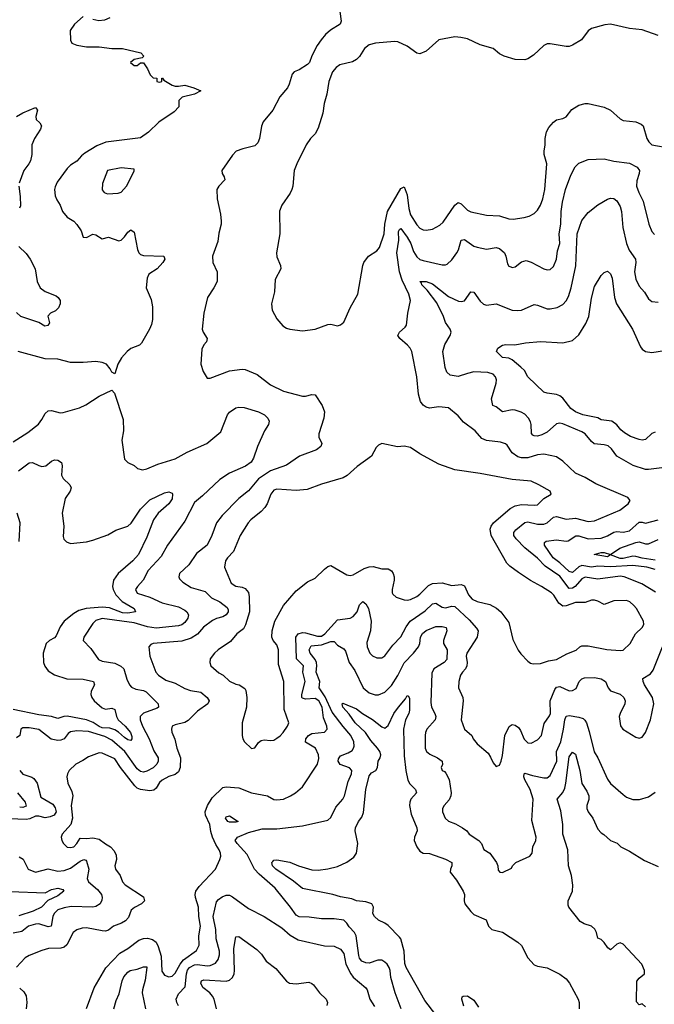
# Model space of a CAD drawing. Header units: inches. Extents: x 1552611 to 1694776, y 811966 to 917215.
# Tile 203 of 256: x 1603990 to 1607986, y 873138 to 879339. Entities that reach past the tile are written whole.
import ezdxf

# ---------------------------------------------------------------- set-up
doc = ezdxf.new("R2010")
doc.units = ezdxf.units.IN
doc.header["$MEASUREMENT"] = 0
doc.layers.add('B6807', color=7, linetype='Continuous')

msp = doc.modelspace()

# ---------------------------------------------------------------- linework, layer by layer
at = {"layer": 'B6807', "color": 5}
for points, elevation in [([(1606005.8, 879390), (1606013.4, 879330), (1606008.5, 879310), (1605947.1, 879272.9), (1605915.4, 879244.6), (1605887.9, 879212.1), (1605863.5, 879176.5), (1605829.4, 879110.6), (1605813.8, 879070), (1605802.9, 879057.1), (1605750, 879023.7), (1605718.7, 879010), (1605705.1, 878994.9), (1605687.6, 878932.4), (1605675.2, 878910), (1605626.9, 878853.1), (1605584, 878770), (1605523.6, 878696.4), (1605512.4, 878667.6), (1605499.5, 878590), (1605490, 878563.1), (1605470, 878543.6), (1605394.4, 878525.6), (1605352.7, 878510), (1605330, 878486.6), (1605263.7, 878390), (1605265.3, 878370), (1605278.4, 878350), (1605281.6, 878330), (1605243, 878290), (1605230.5, 878270), (1605233, 878210), (1605253.5, 878113.5), (1605259.5, 878070), (1605257.6, 878050), (1605244.8, 877995.2), (1605238.5, 877941.5), (1605203.7, 877850), (1605207, 877810), (1605232.7, 877750), (1605232.4, 877690), (1605212.7, 877650), (1605172, 877590), (1605150.3, 877490), (1605139.6, 877390), (1605145.7, 877370), (1605170.4, 877330), (1605166.7, 877310), (1605149.3, 877290.7), (1605135.9, 877264.1), (1605130.3, 877170), (1605144.2, 877124.2), (1605170, 877082), (1605190, 877081), (1605310, 877127.2), (1605390, 877137), (1605410, 877135.3), (1605484.7, 877104.7), (1605570, 877038.7), (1605650, 876999.5), (1605770, 876968.4), (1605790, 876968), (1605830, 876979.3), (1605850, 876975.5), (1605894.9, 876910), (1605908.5, 876870), (1605905.7, 876830), (1605874.3, 876730), (1605873.4, 876710), (1605892, 876670), (1605887, 876650), (1605859.3, 876630), (1605750.9, 876589.1), (1605670, 876533.5), (1605570, 876497.2), (1605493.7, 876446.3), (1605430, 876371), (1605370, 876323.5), (1605264.6, 876215.4), (1605229.2, 876170), (1605199.7, 876090), (1605170.2, 876030), (1605103.9, 875976.1), (1605055.3, 875904.7), (1604996.9, 875850), (1604991.8, 875830), (1604996.7, 875816.7), (1605016.8, 875796.8), (1605070, 875762.7), (1605158.3, 875738.3), (1605198.3, 875698.3), (1605250, 875672.1), (1605296.9, 875636.9), (1605302.4, 875622.4), (1605301.9, 875610), (1605290, 875589.9), (1605270, 875577.3), (1605230, 875567.6), (1605204.5, 875555.5), (1605147.9, 875512.1), (1605110, 875469), (1605070, 875442.9), (1605010, 875425.4), (1604831, 875410), (1604816.7, 875403.3), (1604803.8, 875390), (1604810.3, 875330), (1604847.6, 875230), (1604864, 875210), (1604910, 875180.2), (1604970, 875160.9), (1605030, 875125.8), (1605065.6, 875114.4), (1605130, 875103.2), (1605170.3, 875070), (1605182, 875050), (1605175.3, 875030), (1605110, 874984.2), (1605050, 874925.3), (1605030, 874913.2), (1604970, 874898.7), (1604950, 874888.7), (1604944.9, 874870), (1604948.5, 874851.5), (1604966.8, 874806.8), (1604979.3, 874750), (1605002.3, 874690), (1605000.2, 874630), (1604990, 874602.6), (1604970, 874584.4), (1604930, 874572.3), (1604886.9, 874550), (1604870, 874535.5), (1604850, 874499.8), (1604834.5, 874485.5), (1604810, 874483), (1604750, 874489.9), (1604730, 874498.7), (1604714.7, 874514.7), (1604624.1, 874630), (1604590, 874683.9), (1604510, 874720.5), (1604490, 874721.3), (1604422.6, 874697.4), (1604387.4, 874672.6), (1604343.1, 874650), (1604301.7, 874610), (1604290.3, 874590), (1604286.7, 874570), (1604292.4, 874530), (1604319, 874479), (1604325.3, 874450), (1604315.1, 874390), (1604322.4, 874310), (1604312, 874270), (1604256.5, 874210), (1604251.4, 874190), (1604254.7, 874170), (1604264.9, 874150), (1604290, 874128.4), (1604310, 874124.8), (1604330, 874128.6), (1604350.9, 874150), (1604370, 874183.7), (1604410, 874182.3), (1604450, 874187.2), (1604490, 874178.7), (1604530, 874147.8), (1604562.4, 874130), (1604584.7, 874104.7), (1604597.1, 874077.1), (1604599.7, 874050), (1604589.1, 874009.1), (1604594.3, 873990), (1604621.8, 873950), (1604637.5, 873910), (1604654.7, 873890), (1604770, 873814.3), (1604775.5, 873790), (1604758, 873770), (1604712.6, 873747.4), (1604691.8, 873730), (1604674.5, 873685.5), (1604656.2, 873663.8), (1604630.9, 873649.1), (1604580.7, 873630), (1604550, 873604.5), (1604530, 873598), (1604510, 873599.6), (1604410, 873618.7), (1604383.4, 873616.6), (1604350, 873606), (1604326.3, 873590), (1604286.6, 873513.4), (1604270, 873497), (1604250, 873490.5), (1604171.3, 873488.7), (1604130, 873477.4), (1604050, 873445.1), (1604023.7, 873430), (1603970, 873371.5)], 860), ([(1604390, 879358.7), (1604334.6, 879310), (1604308.4, 879270), (1604310.4, 879210), (1604319.1, 879190), (1604350, 879178), (1604410, 879167.1), (1604490, 879167.4), (1604570, 879157.4), (1604636.7, 879156.7), (1604752, 879130), (1604772, 879110), (1604762, 879098), (1604710, 879089), (1604686.8, 879070), (1604710.9, 879050.9), (1604730, 879050.8), (1604750, 879066.8), (1604770, 879066.8), (1604794.9, 879030), (1604810.8, 878990.8), (1604830, 878972), (1604854, 878970), (1604854, 878950), (1604870, 878944.7), (1604886, 878950), (1604886, 878970), (1604890, 878971.3), (1604898, 878958), (1604950, 878925.7), (1604970, 878919.5), (1604990, 878919.5), (1605030, 878927.2), (1605086, 878910), (1605131.3, 878890), (1605091.3, 878870), (1605012, 878850), (1604992, 878830), (1604992, 878790), (1604962, 878758), (1604866.4, 878693.6), (1604802, 878630), (1604750, 878594), (1604532.2, 878567.8), (1604475.2, 878544.8), (1604401.2, 878498.8), (1604378.9, 878481.1), (1604350, 878446.9), (1604310, 878421.7), (1604290, 878402.6), (1604225.4, 878314.6), (1604213.4, 878286.6), (1604210.2, 878269.8), (1604213.4, 878230), (1604223.9, 878203.9), (1604245.5, 878170), (1604259.6, 878130), (1604290, 878094.4), (1604330, 878070.4), (1604350, 878048.2), (1604377.6, 878010), (1604390, 877968.7), (1604410, 877966.3), (1604450, 877987.7), (1604470, 877984.6), (1604510, 877958.4), (1604550, 877968.2), (1604613.6, 877946.4), (1604630, 877950.7), (1604650, 877970.7), (1604670, 878000.7), (1604690, 878015.5), (1604710, 878000.7), (1604732, 877892), (1604740.9, 877870), (1604750, 877860.3), (1604770, 877854.3), (1604898, 877850), (1604904, 877830), (1604890.4, 877810), (1604854.9, 877770), (1604803.5, 877736.5), (1604792.4, 877710), (1604786, 877650), (1604816.9, 877576.9), (1604826.3, 877530), (1604825.7, 877450), (1604819.9, 877420.1), (1604808.4, 877390), (1604757.7, 877302.2), (1604744, 877290), (1604690, 877267.8), (1604666, 877250), (1604630.4, 877210), (1604608, 877170), (1604590, 877108), (1604570, 877118), (1604560.1, 877140.1), (1604537.2, 877170), (1604510, 877179.5), (1604470, 877186), (1604390, 877179.1), (1604310, 877180.4), (1604230, 877201.4), (1604150, 877203.7), (1603980.7, 877250)], 840), ([(1604558, 879350), (1604524.4, 879335.6), (1604488.8, 879331.2), (1604450, 879339.1)], 840), ([(1608010, 879238.9), (1607910, 879275.4), (1607830, 879283.5), (1607710, 879309.7), (1607673.3, 879306.7), (1607590, 879284.2), (1607570, 879269.6), (1607528, 879212), (1607470, 879178), (1607450, 879170.9), (1607430, 879169.8), (1607330, 879186.9), (1607310, 879186.3), (1607290, 879175.6), (1607224.7, 879115.3), (1607190, 879092.1), (1607170, 879085), (1607110, 879089), (1607039.3, 879110), (1607010, 879124.7), (1606970, 879156.3), (1606890, 879181), (1606810, 879217.4), (1606767.2, 879227.2), (1606729.8, 879229.8), (1606630, 879212.1), (1606550, 879139.7), (1606510, 879124.2), (1606490, 879127.8), (1606430, 879171.3), (1606370, 879199.7), (1606350, 879202), (1606230, 879190.9), (1606190, 879181), (1606161.9, 879158.1), (1606130, 879107.3), (1606111.2, 879088.8), (1606086.2, 879073.8), (1606005.4, 879054.6), (1605981.9, 879038.1), (1605960.2, 879010), (1605936.9, 878950), (1605924.7, 878870), (1605906, 878810), (1605898.9, 878750), (1605870, 878656.3), (1605850, 878619.1), (1605822, 878590), (1605793.7, 878550), (1605734.9, 878430), (1605718, 878390), (1605710.4, 878290), (1605704.4, 878270), (1605693.7, 878246.3), (1605640.3, 878170), (1605626.8, 878133.2), (1605627.4, 877990), (1605607.2, 877870), (1605610, 877844.7), (1605632.7, 877790), (1605634.4, 877770), (1605597.7, 877702.3), (1605594.4, 877625.6), (1605576.4, 877550), (1605580.4, 877510), (1605610, 877454.8), (1605647.3, 877410), (1605670, 877395.5), (1605690, 877388.8), (1605770, 877378.3), (1605850, 877389), (1605930, 877419.3), (1605950, 877420.5), (1605990.7, 877410.7), (1606010, 877416.4), (1606030, 877434.9), (1606070, 877524.9), (1606118, 877610), (1606149.9, 877790), (1606157.2, 877810), (1606186, 877850), (1606237.6, 877882.4), (1606255.7, 877904.3), (1606284.2, 877990), (1606289.4, 878050), (1606304.9, 878130), (1606390, 878274.9), (1606410, 878286), (1606430, 878236.3), (1606439.8, 878150), (1606450.1, 878110), (1606490, 878046.7), (1606510, 878025.8), (1606530, 878015.3), (1606550, 878012.8), (1606590, 878020.3), (1606635.6, 878044.4), (1606655.8, 878064.2), (1606730, 878171.2), (1606750, 878188.4), (1606770, 878179.4), (1606810, 878138.6), (1606830, 878129.4), (1606930, 878107.7), (1607010, 878103.8), (1607070, 878084.4), (1607097, 878083), (1607166.7, 878093.3), (1607197.6, 878102.4), (1607230, 878118.9), (1607250, 878138.7), (1607270, 878170.4), (1607284.2, 878210), (1607296.8, 878270), (1607309.8, 878430), (1607292.4, 878490), (1607292.4, 878510), (1607299.3, 878550), (1607298.2, 878590), (1607307, 878633), (1607320.9, 878659.1), (1607350, 878694), (1607370, 878707.9), (1607410, 878716.5), (1607430, 878727.1), (1607466.9, 878773.1), (1607510, 878800.5), (1607550, 878811.1), (1607570, 878810.2), (1607670, 878788), (1607710, 878768.7), (1607770, 878715), (1607790, 878703.8), (1607870, 878694.7), (1607901.8, 878681.8), (1607914.6, 878670), (1607939.5, 878590), (1607950.3, 878570), (1607970, 878550.3), (1608089.3, 878529.3)], 880), ([(1603971, 878729), (1604010, 878752), (1604090, 878786), (1604102.8, 878770), (1604092.7, 878730), (1604094, 878710), (1604116.3, 878690), (1604128.2, 878670), (1604121.3, 878650), (1604083.7, 878590), (1604066, 878550), (1604067.2, 878490), (1604057.2, 878450), (1604047.4, 878430), (1604015.8, 878390), (1603987.6, 878310)], 820), ([(1607993, 875733), (1607906, 875786), (1607795.4, 875830), (1607770, 875835.1), (1607630, 875814.9), (1607550, 875827.4), (1607530, 875817.5), (1607488, 875770), (1607470, 875758.3), (1607450, 875757.3), (1607390, 875835.1), (1607298.2, 875898.2), (1607250, 875947.5), (1607170, 876012), (1607114.9, 876070), (1607102, 876090), (1607102, 876110), (1607113.8, 876126.2), (1607170, 876172.7), (1607190, 876175.4), (1607250, 876162), (1607290, 876162.5), (1607310.3, 876169.7), (1607350, 876205.5), (1607370, 876209.4), (1607430, 876192.8), (1607490, 876199.1), (1607570, 876178.3), (1607610, 876182.3), (1607767.6, 876250), (1607820.9, 876290), (1607834.5, 876310), (1607819.3, 876330), (1607616.7, 876416.7), (1607550, 876455.8), (1607490, 876483.9), (1607410, 876558.9), (1607370, 876585.7), (1607290, 876602.3), (1607250, 876597.3), (1607190, 876580.5), (1607150, 876579.9), (1607125.7, 876585.7), (1607091.1, 876610), (1607059.6, 876659.6), (1607048.6, 876668.6), (1607017.8, 876677.8), (1606930, 876688.8), (1606900.2, 876700.2), (1606857.6, 876750), (1606784.2, 876804.2), (1606750, 876844.5), (1606690, 876894.5), (1606630, 876900.5), (1606570, 876891.5), (1606550, 876897.6), (1606530, 876912), (1606514.5, 876934.5), (1606500, 876980), (1606490, 877088.7), (1606458.4, 877250), (1606449.5, 877270), (1606432, 877290), (1606383, 877330), (1606371.2, 877350), (1606380.5, 877370), (1606417.8, 877402.2), (1606425.6, 877414.4), (1606434.8, 877490), (1606451.6, 877570), (1606440.9, 877610), (1606398.3, 877698.3), (1606382, 877750), (1606364.3, 877870), (1606377.4, 877950), (1606374.6, 878005.4), (1606381.8, 878018.2), (1606390, 878023.6), (1606430, 877969.5), (1606451.9, 877930), (1606470, 877878.8), (1606490, 877846.3), (1606510, 877829.4), (1606530, 877821.6), (1606650, 877794.2), (1606670, 877794), (1606681, 877799), (1606710, 877826), (1606742.6, 877870), (1606753, 877890), (1606770, 877950.4), (1606790, 877955.3), (1606850, 877913.4), (1606870, 877905.3), (1606930, 877893.1), (1606990, 877903.6), (1607010, 877898.6), (1607041.5, 877870), (1607051.3, 877850), (1607060.5, 877800.5), (1607070, 877786), (1607081.4, 877781.4), (1607090, 877778.4), (1607110, 877783.1), (1607150, 877814), (1607178.5, 877821.5), (1607210, 877812.3), (1607290, 877770.2), (1607310, 877763.1), (1607330, 877765.3), (1607350, 877783.8), (1607370, 877831), (1607376.6, 877883.4), (1607390.6, 877930), (1607386.2, 877990), (1607397.4, 878050), (1607399.6, 878130), (1607407.1, 878190), (1607425.4, 878270), (1607459.4, 878360.6), (1607487.7, 878412.3), (1607510, 878435.8), (1607570, 878457.3), (1607670, 878462.6), (1607730, 878448.1), (1607830, 878435.7), (1607878.5, 878410), (1607891.5, 878388.5), (1607890.3, 878370), (1607875.2, 878324.8), (1607874, 878290), (1607887.7, 878250), (1607915.5, 878195.5), (1607951.1, 878051.1), (1607970, 878005.5), (1607986.2, 877986.2)], 860), ([(1603984.9, 878290), (1603994.1, 878225.9), (1603994.2, 878165.8), (1603987.9, 878152.1)], 820), ([(1608050, 876518), (1607950, 876505.4), (1607930, 876506.9), (1607851.8, 876531.8), (1607749.8, 876589.8), (1607716.4, 876636.4), (1607694.4, 876654.4), (1607670, 876662), (1607607.6, 876667.6), (1607590, 876681.3), (1607549.8, 876730), (1607530, 876742.6), (1607410, 876793.9), (1607390, 876798.8), (1607370, 876794.6), (1607310, 876741.5), (1607276.6, 876723.4), (1607250, 876716.9), (1607230, 876717), (1607221.8, 876721.8), (1607212.4, 876732.4), (1607209.9, 876789.9), (1607205.3, 876805.3), (1607192.5, 876830), (1607170, 876853.5), (1607147.5, 876867.5), (1607110, 876879.8), (1607090, 876881), (1607030, 876869.8), (1606990, 876900.3), (1606969.7, 876910), (1606960.8, 876950), (1606989.8, 877050), (1606991.6, 877070), (1606985.1, 877090), (1606970, 877107.1), (1606936.7, 877116.7), (1606850, 877120.2), (1606808.5, 877111.5), (1606750, 877090.8), (1606700.7, 877100.7), (1606678.9, 877118.9), (1606667.9, 877147.9), (1606655, 877250), (1606666.5, 877293.5), (1606700.5, 877350), (1606706, 877370), (1606700.5, 877390), (1606671.7, 877431.7), (1606658.4, 877470), (1606616, 877556), (1606556.4, 877636.4), (1606521.2, 877670), (1606519.6, 877679.6), (1606509.8, 877690.2), (1606550, 877690.1), (1606590, 877674.6), (1606690, 877595.8), (1606753.7, 877566.3), (1606770, 877563.5), (1606790, 877568.9), (1606830, 877625.7), (1606850, 877622), (1606890, 877566.3), (1606910, 877547.4), (1606930, 877541.3), (1606990, 877548.7), (1607090, 877509.1), (1607126.5, 877506.5), (1607150, 877510.2), (1607230, 877544.2), (1607250, 877541.1), (1607310, 877518.5), (1607330, 877516.9), (1607373.6, 877526.4), (1607410, 877545.5), (1607430, 877567.2), (1607444.5, 877595.5), (1607461.5, 877650), (1607490.6, 877789.4), (1607500.2, 877990), (1607530, 878074.9), (1607570, 878124.9), (1607630, 878172.7), (1607690, 878208.5), (1607710, 878214), (1607730, 878212.2), (1607750, 878198.4), (1607770, 878161.6), (1607778.7, 878130), (1607788.2, 878030), (1607810.7, 877930), (1607827.4, 877887.4), (1607866.4, 877830), (1607869.3, 877810), (1607861.1, 877750), (1607870, 877704), (1607890, 877661.6), (1607923.6, 877623.6), (1607950, 877580.7), (1607970, 877563.8), (1608010, 877560.5)], 840), ([(1603985.7, 877910), (1604030, 877866.5), (1604056.1, 877830), (1604087.7, 877770), (1604100.7, 877690), (1604118.9, 877650), (1604150, 877627.1), (1604219, 877599), (1604232.2, 877590), (1604244.6, 877570), (1604244.2, 877550), (1604235.1, 877524.9), (1604215.4, 877504.6), (1604184.7, 877490), (1604167.9, 877472.1), (1604178.8, 877430), (1604167.1, 877412.9), (1604147.9, 877407.9), (1604111.4, 877431.4), (1603997.2, 877470), (1603970, 877494)], 820), ([(1607990, 876741), (1607970, 876732.4), (1607930, 876694.8), (1607910, 876691), (1607890, 876694.9), (1607834.8, 876714.8), (1607797.1, 876737.1), (1607775.4, 876755.4), (1607750, 876786.5), (1607718.3, 876810), (1607650, 876819.4), (1607630, 876831.1), (1607535.6, 876850), (1607489.1, 876869.1), (1607459.3, 876890), (1607410, 876954.5), (1607390.5, 876970.5), (1607370, 876978.2), (1607310, 876986), (1607290, 876994), (1607190, 877089.4), (1607167.8, 877130), (1607145, 877150), (1607090, 877196.5), (1607070, 877206.3), (1607030, 877212.1), (1607011, 877230), (1606993, 877250), (1606999.6, 877270), (1607030, 877289.2), (1607050, 877293), (1607108.3, 877291.7), (1607175.6, 877304.4), (1607268.9, 877311.1), (1607410, 877304.3), (1607470, 877317.4), (1607510, 877354.9), (1607555.3, 877424.7), (1607572.4, 877470), (1607590, 877586), (1607610, 877658), (1607650, 877727.7), (1607670, 877747.3), (1607690, 877756), (1607710, 877737.3), (1607720.3, 877710), (1607734.7, 877590), (1607748.3, 877550), (1607849.2, 877390), (1607898.8, 877278.8), (1607910, 877263.1), (1607930, 877249.1), (1607970, 877242), (1608050, 877254.9)], 820), ([(1603950, 876679.8), (1604040.6, 876739.4), (1604107.5, 876792.5), (1604130, 876820.7), (1604150, 876858), (1604170, 876876), (1604190, 876878.3), (1604243.9, 876863.9), (1604264, 876864), (1604366.1, 876893.9), (1604407.3, 876912.7), (1604490, 876968.2), (1604570, 877004.7), (1604586.8, 876986.8), (1604641.1, 876821.1), (1604644.4, 876750), (1604632.2, 876690), (1604650, 876571.3), (1604670, 876550.7), (1604710.4, 876530.4), (1604732.8, 876512.8), (1604763.9, 876503.9), (1604790, 876510.4), (1604859.8, 876540.2), (1604970, 876573.2), (1605044.1, 876615.9), (1605167.6, 876670), (1605256.1, 876743.9), (1605297.7, 876850), (1605310, 876866.7), (1605350, 876894.9), (1605370, 876899.5), (1605404.4, 876895.6), (1605494, 876870), (1605530.4, 876850), (1605552.2, 876830), (1605561.3, 876810), (1605557.6, 876790), (1605531, 876749), (1605488.2, 876651.8), (1605462.7, 876577.3), (1605446.8, 876553.2), (1605412.2, 876527.8), (1605310, 876482.5), (1605250, 876443.2), (1605140.9, 876339.1), (1605090, 876297.8), (1605030, 876180.5), (1604920.2, 876030), (1604881.7, 875958.3), (1604799, 875870), (1604768.4, 875810), (1604731.4, 875770), (1604719.7, 875750), (1604730, 875727.4), (1604810, 875702.8), (1604886.4, 875666.4), (1604990, 875641.4), (1605030, 875619.5), (1605042.7, 875610), (1605052.9, 875590), (1605048.8, 875570), (1605030, 875542.2), (1605010, 875526.7), (1604990, 875521.5), (1604850, 875506), (1604794.4, 875514.4), (1604710, 875540.1), (1604510, 875568.5), (1604470, 875554.3), (1604450, 875535.6), (1604394.9, 875450), (1604390.6, 875430), (1604438.9, 875378.9), (1604486, 875310), (1604510, 875298.5), (1604590, 875285.4), (1604627.8, 875267.8), (1604646.1, 875250), (1604665.1, 875185.1), (1604682.2, 875150), (1604694.7, 875134.7), (1604721.6, 875121.6), (1604770, 875115.1), (1604786.8, 875106.8), (1604861.8, 875030), (1604864.4, 875010), (1604856.3, 875003.7), (1604770, 874972.2), (1604749.4, 874950), (1604749.5, 874930), (1604763.1, 874890), (1604806.3, 874810), (1604834.2, 874734.2), (1604861.4, 874690), (1604862.8, 874670), (1604853.6, 874650), (1604830, 874627.6), (1604790, 874606.5), (1604770, 874600.8), (1604750, 874604.1), (1604730, 874619.8), (1604652.9, 874730), (1604570, 874800.9), (1604525.5, 874825.5), (1604423.5, 874856.5), (1604350, 874859.4), (1604310, 874853.7), (1604296.1, 874843.9), (1604270.7, 874809.3), (1604250, 874800.7), (1604230, 874798.5), (1604187.9, 874807.9), (1604110, 874868.7), (1604050, 874879), (1604010, 874879.2), (1603998, 874870), (1603990.4, 874830), (1603970, 874816)], 840), ([(1603981.7, 876498.3), (1604050, 876547.2), (1604070.3, 876550.3), (1604110, 876530.5), (1604130, 876525.5), (1604155.3, 876530), (1604190, 876558.8), (1604210, 876567.7), (1604230, 876563.8), (1604252.7, 876550), (1604257.6, 876530), (1604253, 876470), (1604263, 876450), (1604306, 876410), (1604314.9, 876390), (1604308, 876370), (1604276.7, 876323.3), (1604258, 876230), (1604268, 876150), (1604263.2, 876083.2), (1604268.1, 876068.1), (1604285.5, 876050), (1604310, 876039.5), (1604410, 876051.1), (1604450, 876061.5), (1604546, 876094), (1604596.4, 876123.6), (1604670, 876149.5), (1604691.1, 876168.9), (1604750, 876255.9), (1604810, 876314.3), (1604901.2, 876358.8), (1604930, 876365.5), (1604950, 876356.5), (1604952.8, 876350), (1604950, 876320.5), (1604930.1, 876290), (1604862.2, 876230), (1604832.3, 876190), (1604790, 876079.6), (1604737.2, 875970), (1604701.6, 875930), (1604609.6, 875850.4), (1604581.3, 875810), (1604575.3, 875770), (1604578.8, 875750), (1604596.4, 875716.4), (1604635.3, 875675.3), (1604710.3, 875630), (1604719.1, 875610), (1604670, 875601.8), (1604636.7, 875603.3), (1604554.5, 875634.5), (1604510, 875639), (1604409, 875631), (1604361.7, 875618.3), (1604330, 875598.5), (1604270, 875549.9), (1604245.2, 875514.8), (1604220.7, 875459.3), (1604210, 875446.5), (1604178, 875430), (1604157.7, 875410), (1604138.8, 875350), (1604140.5, 875290), (1604147.5, 875267.5), (1604170, 875238.6), (1604210, 875212.6), (1604286.8, 875186.8), (1604390, 875184.6), (1604455.6, 875170), (1604460.2, 875150), (1604439.3, 875110), (1604437.5, 875090), (1604443.5, 875070), (1604459.3, 875050), (1604510, 875005.4), (1604530, 874997.1), (1604570, 875002.2), (1604590, 874994.9), (1604600.5, 874950), (1604610.2, 874930), (1604654.8, 874890), (1604688, 874850), (1604695.5, 874824.5), (1604695.9, 874810), (1604690, 874799.7), (1604670, 874804.1), (1604650, 874817.5), (1604612.8, 874852.8), (1604590, 874867), (1604556.6, 874876.6), (1604510, 874878.9), (1604490, 874887.2), (1604453.2, 874913.2), (1604410, 874929.3), (1604290, 874952.2), (1604269, 874951), (1604230, 874937), (1604190, 874951.4), (1604110, 874961), (1603950, 874995.2)], 820), ([(1603986.8, 876053.2), (1603992.7, 876170), (1603974.6, 876230)], 820), ([(1607990, 875876.4), (1607939.5, 875890), (1607850, 875900.5), (1607710, 875892.5), (1607630, 875897.3), (1607590, 875891.7), (1607530, 875901.5), (1607510, 875893), (1607470, 875857.5), (1607450, 875862.6), (1607390, 875918.1), (1607347.8, 875950), (1607294.3, 876030), (1607294.2, 876045.8), (1607305.6, 876054.4), (1607370, 876063.3), (1607430, 876054.4), (1607443.3, 876056.7), (1607491.8, 876088.2), (1607510, 876088.4), (1607570, 876069.6), (1607650, 876073.6), (1607690, 876087.9), (1607730, 876112.1), (1607750, 876115.7), (1607790, 876112), (1607830, 876120.4), (1607890, 876174.7), (1607910, 876174), (1607930, 876167.2), (1608010, 876189.1)], 840), ([(1607990, 875935.3), (1607910, 875947.7), (1607870, 875958.9), (1607850, 875960.1), (1607790, 875946), (1607770, 875946.2), (1607710, 875967.6), (1607690, 875955.8), (1607607, 875970), (1607650, 875982.7), (1607670, 875983.2), (1607710, 875971.6), (1607767.7, 876010), (1607870, 876046.1), (1607890, 876049.6), (1607930, 876038.3), (1607950, 876037.5), (1608010, 876065.2)], 820), ([(1604410, 873110.7), (1604459.4, 873240.6), (1604532.9, 873367.1), (1604619.8, 873460.2), (1604670, 873490.3), (1604739.2, 873540.8), (1604770, 873553.2), (1604794.7, 873554.7), (1604826.8, 873546.8), (1604848.7, 873528.7), (1604862.4, 873502.4), (1604881.3, 873441.3), (1604885.8, 873345.8), (1604902.1, 873322.1), (1604930, 873311.1), (1604950, 873315.2), (1604970, 873334), (1605000.3, 873390), (1605022.3, 873417.7), (1605104.1, 873475.9), (1605120.2, 873510), (1605117.3, 873570), (1605127.7, 873630), (1605118.4, 873690), (1605116.1, 873750), (1605097.7, 873810), (1605095.4, 873830), (1605099.9, 873850), (1605119.7, 873880.3), (1605223.9, 873990), (1605250.7, 874049.3), (1605255.6, 874070), (1605254.6, 874090), (1605246.2, 874110), (1605224.3, 874144.3), (1605203.7, 874190), (1605192.8, 874227.2), (1605187.7, 874270), (1605159.2, 874330), (1605158.1, 874350), (1605171.9, 874390), (1605202.5, 874437.5), (1605270, 874503.2), (1605290, 874507.1), (1605370, 874501.5), (1605450, 874470.2), (1605550, 874450.2), (1605590, 874427.9), (1605610, 874424.7), (1605650, 874430.3), (1605695.1, 874450), (1605727, 874470), (1605770, 874508), (1605864.5, 874650), (1605873.6, 874686.4), (1605871.7, 874710), (1605851.9, 874750), (1605790, 874788.6), (1605792.4, 874810), (1605809, 874830), (1605830, 874843.1), (1605909, 874851), (1605926.4, 874870), (1605923.2, 874890), (1605903, 874943), (1605893.8, 875010), (1605873.7, 875050), (1605850, 875063.2), (1605790, 875058.6), (1605770, 875065), (1605766.9, 875070), (1605766.3, 875090), (1605786.9, 875170), (1605773.4, 875230), (1605776.1, 875270), (1605733.8, 875313.8), (1605729.4, 875450), (1605742.5, 875470), (1605770, 875478.5), (1605790, 875476.9), (1605864.1, 875455.9), (1605890, 875457.2), (1605910.9, 875470), (1605990, 875560.2), (1606070, 875570.2), (1606090, 875581.1), (1606114.1, 875610), (1606130, 875654.4), (1606150, 875674.6), (1606170, 875660.2), (1606186.8, 875630), (1606203.2, 875550), (1606198.5, 875490), (1606175.8, 875415.8), (1606177.3, 875390), (1606193.7, 875350), (1606212.1, 875332.1), (1606239.4, 875319.4), (1606270, 875319.6), (1606290, 875333.4), (1606340.3, 875399.7), (1606390, 875453.1), (1606424.2, 875515.8), (1606449, 875551), (1606543.2, 875616.8), (1606590, 875660.2), (1606610, 875665), (1606650, 875639.5), (1606670, 875635.7), (1606710, 875644.8), (1606730, 875642.7), (1606819.7, 875559.7), (1606866.6, 875506.6), (1606876.9, 875490), (1606869.4, 875450), (1606804.2, 875350), (1606800.9, 875330), (1606807.4, 875290), (1606805.7, 875270), (1606797.4, 875250), (1606777.6, 875230), (1606766, 875210), (1606754.9, 875170), (1606752.7, 875130), (1606779.1, 875070), (1606783.2, 875050), (1606770.3, 874930), (1606791.4, 874871.4), (1606837.3, 874830), (1606846, 874810), (1606870, 874779.1), (1606939.2, 874719.2), (1606954.9, 874694.9), (1606970, 874658), (1606990, 874636), (1607010, 874644.7), (1607020.5, 874670), (1607030, 874704.7), (1607045.3, 874830), (1607072.1, 874887.9), (1607090, 874900.4), (1607110, 874896), (1607130, 874880.3), (1607142.4, 874862.4), (1607166.9, 874806.9), (1607190, 874784.6), (1607210, 874783.1), (1607250, 874802.6), (1607275.4, 874830), (1607292.7, 874907.3), (1607326.1, 874953.9), (1607331, 874970), (1607329.9, 875050), (1607358.8, 875121.2), (1607370, 875135), (1607390, 875139.8), (1607450, 875111.1), (1607470, 875113.4), (1607494.1, 875125.9), (1607513.1, 875170), (1607530, 875187.9), (1607546.2, 875193.8), (1607610, 875196.4), (1607650, 875188.6), (1607677.6, 875170), (1607695.8, 875130), (1607710, 875111.7), (1607771.1, 875091.1), (1607794, 875070), (1607801.7, 875050), (1607800.2, 875030), (1607770.3, 874970), (1607765.2, 874950), (1607772.4, 874892.4), (1607787.3, 874870), (1607870, 874820.4), (1607890, 874814.9), (1607910, 874820.5), (1607930, 874850.6), (1607961.1, 874930), (1607983.1, 875030), (1607974.9, 875070), (1607923, 875150), (1607914.6, 875170), (1607913.7, 875190), (1607961.1, 875218.9), (1607978.6, 875241.4), (1608036.8, 875390)], 860), ([(1606392, 873110), (1606354.2, 873210), (1606327.2, 873307.2), (1606322.8, 873350), (1606316.9, 873370), (1606304.2, 873390), (1606290, 873404.2), (1606270, 873414.9), (1606244.9, 873415.1), (1606190, 873398), (1606170, 873398.7), (1606143.5, 873410), (1606129.1, 873429.1), (1606125.1, 873445.1), (1606107.5, 873570), (1606097.1, 873590), (1606065.2, 873625.2), (1606050, 873649.8), (1606030, 873667.7), (1605970, 873675.8), (1605890, 873676.5), (1605812.8, 873687.2), (1605750, 873689.7), (1605730, 873698.4), (1605695.8, 873750), (1605599.3, 873870), (1605498.3, 873958.3), (1605469.1, 873989.1), (1605422.1, 874082.1), (1605359.7, 874150), (1605347.1, 874170), (1605361.2, 874190), (1605430, 874220.4), (1605516.9, 874243.1), (1605610, 874244), (1605770, 874261.7), (1605930, 874297.7), (1605950, 874314), (1605981.1, 874378.9), (1606024.2, 874430), (1606034.6, 874450), (1606058.3, 874541.7), (1606079.8, 874590), (1606082, 874610), (1606066.2, 874626.2), (1606007.5, 874647.5), (1605994.4, 874670), (1605996.4, 874683.6), (1606010, 874702.7), (1606059, 874721), (1606082.7, 874737.3), (1606092.5, 874750), (1606095.6, 874764.4), (1606093.2, 874790), (1606075.5, 874830), (1606026.8, 874886.8), (1605958.4, 874978.4), (1605913.9, 875073.9), (1605876, 875130), (1605879.2, 875170), (1605856.8, 875230), (1605861.5, 875270), (1605858.7, 875290), (1605849.6, 875310), (1605819.9, 875350), (1605813.3, 875370), (1605824.7, 875395.3), (1605890, 875402.8), (1605950, 875423.7), (1605970, 875422), (1605990, 875399.6), (1606030, 875376.5), (1606042, 875362), (1606063.9, 875290), (1606100, 875240), (1606152.1, 875130), (1606190, 875099.8), (1606227.1, 875087.1), (1606250, 875086.4), (1606290, 875103.8), (1606330, 875146.2), (1606370, 875208.1), (1606410.6, 875289.4), (1606469.9, 875350), (1606500.6, 875390), (1606508.3, 875410), (1606513.4, 875450), (1606526.8, 875473.2), (1606550, 875491), (1606610, 875516.6), (1606650, 875518), (1606674.9, 875510), (1606678.7, 875490), (1606657.7, 875430), (1606659.1, 875410), (1606680.7, 875370), (1606678.7, 875310), (1606663.2, 875290), (1606596.5, 875250), (1606584.3, 875224.3), (1606578.6, 875038.6), (1606582.8, 875010), (1606604.6, 874970), (1606610.1, 874950), (1606606.6, 874930), (1606553.6, 874870), (1606546, 874850), (1606542.2, 874830), (1606543.5, 874750), (1606551.2, 874730), (1606572.4, 874712.4), (1606620.3, 874690), (1606650.3, 874670), (1606652.5, 874647.5), (1606642.8, 874630), (1606650.8, 874610), (1606664.2, 874604.2), (1606673.6, 874593.6), (1606693.2, 874553.2), (1606707.1, 874470), (1606705.5, 874450), (1606695, 874425), (1606661.5, 874390), (1606651.4, 874370), (1606651.3, 874350), (1606668, 874310), (1606690, 874291.4), (1606734.2, 874274.2), (1606777.1, 874250), (1606804.9, 874230), (1606819.1, 874210), (1606881.6, 874170), (1606897.1, 874150), (1606913.2, 874113.2), (1606950, 874090.5), (1606992.7, 874030), (1607000.5, 874010), (1607003.4, 873983.4), (1607014, 873970), (1607030, 873967.3), (1607085.6, 873994.4), (1607092.7, 874010), (1607114, 874030), (1607201.6, 874070), (1607217.6, 874090), (1607220.4, 874130), (1607240.5, 874170), (1607241.7, 874190), (1607214.6, 874294.6), (1607223.5, 874430), (1607205, 874490), (1607170, 874551.8), (1607163.9, 874570), (1607165.4, 874590), (1607170, 874594), (1607218.6, 874578.6), (1607290, 874563.9), (1607310, 874564.3), (1607330, 874579.5), (1607371, 874669), (1607370.4, 874730), (1607396.2, 874790), (1607414.3, 874870), (1607421.5, 874930), (1607430, 874952.7), (1607450, 874957.5), (1607510, 874946.7), (1607536.9, 874936.9), (1607547.3, 874927.3), (1607557.7, 874910), (1607575.3, 874855.3), (1607606.9, 874726.9), (1607630, 874690.4), (1607690, 874556.4), (1607710, 874528.8), (1607790, 874458.3), (1607810, 874443.2), (1607850, 874427.4), (1607892.9, 874427.1), (1607950, 874445.3), (1607990, 874473.4)], 840), ([(1606610.8, 873070.8), (1606541.5, 873161.5), (1606423.9, 873370), (1606414.6, 873394.6), (1606411.7, 873471.7), (1606390, 873549.6), (1606381.5, 873561.5), (1606310, 873634.2), (1606290, 873649.8), (1606250, 873668.5), (1606223.6, 873690), (1606214, 873710), (1606218, 873750), (1606207.8, 873770), (1606170, 873783.2), (1606110, 873789.7), (1606081.9, 873801.9), (1606010, 873815), (1605961.6, 873830), (1605770, 873867.9), (1605713.3, 873913.3), (1605602.2, 873990), (1605582.7, 874010), (1605578.6, 874030), (1605583.3, 874036.7), (1605590, 874044.9), (1605610, 874048.6), (1605690, 874033.2), (1605744.4, 874010), (1605830, 873985.6), (1605870, 873982.9), (1605930, 873990.2), (1605990, 874006.1), (1606050, 874032.5), (1606094.6, 874065.4), (1606110.5, 874089.5), (1606119.2, 874150), (1606102.2, 874230), (1606104.8, 874250), (1606124.2, 874290), (1606143.9, 874316.1), (1606155.1, 874344.9), (1606170.4, 874490), (1606190, 874577.6), (1606204.2, 874595.8), (1606231.5, 874610), (1606243.6, 874630), (1606247.8, 874670), (1606259.7, 874690), (1606263.8, 874710), (1606257, 874730), (1606243.4, 874750), (1606199.9, 874799.9), (1606167, 874850), (1606102.5, 874910), (1606064.5, 874964.5), (1606024, 875010), (1606020.9, 875030), (1606025.3, 875034.7), (1606110, 874999.4), (1606148.4, 874968.4), (1606211.6, 874931.6), (1606270, 874885.5), (1606290, 874876.9), (1606310, 874893.4), (1606346, 874970), (1606374, 875010), (1606418.1, 875061.9), (1606430, 875083), (1606438.7, 875078.7), (1606443.8, 875063.8), (1606443.7, 874990), (1606439.8, 874970), (1606419.2, 874930), (1606406.4, 874870), (1606410, 874702), (1606421.2, 874610), (1606434.8, 874550), (1606445.4, 874525.4), (1606482.7, 874490), (1606487.6, 874470), (1606452.3, 874430), (1606445.5, 874410), (1606445, 874390), (1606454.7, 874334.7), (1606490.2, 874249.8), (1606492.4, 874230), (1606476, 874190), (1606474.5, 874170), (1606490, 874130.4), (1606510, 874102.4), (1606530, 874088.9), (1606570, 874086.7), (1606671.9, 874051.9), (1606710.4, 874030), (1606711.8, 874010), (1606702.6, 873990), (1606700.3, 873970), (1606740.6, 873920.6), (1606782.7, 873850), (1606790.2, 873830), (1606788.2, 873790), (1606791.7, 873770), (1606830, 873722), (1606850, 873703.6), (1606927, 873670), (1606941.3, 873630), (1606963.1, 873610), (1607030, 873591.3), (1607127.2, 873530), (1607150, 873508.5), (1607190, 873430.3), (1607230, 873387.3), (1607250, 873377.3), (1607310, 873368.5), (1607390, 873328.2), (1607430, 873298), (1607451.3, 873271.3), (1607505.5, 873170), (1607512.2, 873150), (1607513.1, 873110)], 820), ([(1607930, 873121.2), (1607910, 873141.2), (1607890, 873134), (1607872.7, 873152.7), (1607876.3, 873283.7), (1607890, 873303), (1607923.7, 873330), (1607924.2, 873350), (1607907.7, 873390), (1607790, 873516.2), (1607770, 873524.4), (1607750, 873516.5), (1607710, 873481.1), (1607692.5, 873492.5), (1607670, 873527.1), (1607650, 873546.3), (1607630, 873554), (1607622, 873590), (1607611.2, 873611.2), (1607589.2, 873629.2), (1607543.8, 873643.8), (1607519.1, 873659.1), (1607447.8, 873750), (1607442.8, 873762.8), (1607443.7, 873790), (1607471.2, 873850), (1607472.6, 873887.4), (1607463.4, 873950), (1607444.5, 874010), (1607440.1, 874110), (1607409.9, 874210), (1607409.9, 874270), (1607396.8, 874356.8), (1607373.5, 874430), (1607409.1, 874470.9), (1607421.8, 874498.2), (1607429.5, 874530), (1607450, 874697), (1607470, 874724.9), (1607490, 874713.4), (1607517, 874610), (1607529.5, 874529.5), (1607561.2, 874481.2), (1607573.3, 874450), (1607572.4, 874427.6), (1607560.1, 874390), (1607560.5, 874370), (1607569, 874350), (1607598.7, 874310), (1607630, 874241.7), (1607650, 874217.6), (1607668.2, 874208.2), (1607710, 874170.2), (1607752.2, 874152.2), (1607774.4, 874130), (1607830, 874101.8), (1607923.8, 874043.8), (1608010, 874006)], 820), ([(1603990.1, 874610.1), (1604010, 874587.7), (1604067.6, 874567.6), (1604079.1, 874559.1), (1604099.5, 874530), (1604123.3, 874443.3), (1604198.7, 874398.7), (1604214.4, 874374.4), (1604218.9, 874350), (1604207, 874330), (1604181.5, 874318.5), (1604150, 874311.4), (1604110, 874323.2), (1604090, 874323.4), (1604053.6, 874306.4), (1604030, 874302.6), (1603871.1, 874308.9)], 840), ([(1603976.3, 874470), (1604025, 874410), (1604030, 874385.7), (1604010, 874376.8), (1603990, 874379.2)], 820), ([(1603986.2, 874066.2), (1604012.7, 874052.7), (1604043.1, 873990), (1604090, 873970.2), (1604169.9, 873990.1), (1604230, 873976.4), (1604270, 873980.7), (1604310, 873995.8), (1604370, 874039.6), (1604394.8, 874050), (1604406, 874046), (1604410, 874039.1), (1604424.8, 873990), (1604414.3, 873930), (1604422.5, 873910), (1604480.2, 873860.2), (1604504.2, 873830), (1604509.1, 873810), (1604507.1, 873792.9), (1604496.5, 873770), (1604470, 873753.7), (1604450.8, 873750), (1604313.8, 873753.8), (1604270, 873746.4), (1604230, 873733.3), (1604206.6, 873710), (1604198.4, 873690), (1604188.2, 873630), (1604170, 873625.2), (1604110, 873643.8), (1604090, 873643), (1604046, 873630), (1604004.6, 873595.4), (1603950, 873585.2)], 840), ([(1603930, 873848.1), (1604150, 873840.9), (1604190, 873860.4), (1604230, 873869.2), (1604261.6, 873861.6), (1604267, 873850), (1604230, 873821.5), (1604167.4, 873792.6), (1604126.7, 873750), (1604075, 873725), (1603985.5, 873694.5)], 820), ([(1604990, 873127.4), (1604978.9, 873150), (1604976.3, 873170), (1604990, 873202.8), (1605031.9, 873248.1), (1605040.2, 873330), (1605047.5, 873352.5), (1605060.1, 873370), (1605090, 873387.5), (1605110, 873388.6), (1605170, 873379.3), (1605190, 873382.8), (1605222.1, 873397.9), (1605239.8, 873420.2), (1605248.2, 873450), (1605248.1, 873471.9), (1605227.2, 873550), (1605225.4, 873610), (1605207.4, 873690), (1605230, 873783.1), (1605241.1, 873798.9), (1605264.3, 873815.7), (1605290, 873825.8), (1605310, 873824.9), (1605330, 873814.6), (1605430, 873742), (1605530.2, 873690.2), (1605640.4, 873620.4), (1605693.9, 873573.9), (1605744.1, 873544.1), (1605910, 873505.5), (1605970, 873504.4), (1606010, 873485.5), (1606030, 873458.8), (1606044.2, 873390), (1606075.3, 873330), (1606090, 873308.7), (1606170, 873241.3), (1606177.7, 873230), (1606194.4, 873170), (1606224.2, 873124.2)], 840), ([(1605229.4, 873109.4), (1605214, 873170), (1605203, 873190), (1605186.2, 873210), (1605143.6, 873243.6), (1605129.9, 873270.1), (1605135.2, 873284.8), (1605148.4, 873291.6), (1605290, 873283.9), (1605312, 873290), (1605330, 873307.1), (1605340.4, 873330), (1605342.6, 873350), (1605338.1, 873490), (1605350, 873562), (1605370, 873565.7), (1605483.7, 873483.7), (1605512.6, 873452.6), (1605541.3, 873410), (1605602.9, 873362.9), (1605670, 873283.6), (1605688.5, 873270), (1605730, 873266.5), (1605810, 873278), (1605829.4, 873269.4), (1605839.5, 873259.5), (1605877.7, 873210), (1605919, 873170), (1605927.1, 873150), (1605923.8, 873130)], 820), ([(1604582.2, 873110), (1604597.7, 873162.3), (1604616.2, 873203.8), (1604635.1, 873284.9), (1604645.7, 873310), (1604670, 873340.7), (1604686, 873350), (1604730, 873358.5), (1604770, 873374.2), (1604790, 873374), (1604791.6, 873370), (1604779.4, 873290), (1604762.5, 873230), (1604762.1, 873210), (1604782.9, 873110)], 840), ([(1603990, 873239.5), (1604016.3, 873216.3), (1604031.1, 873191.1), (1604035.2, 873150), (1604030.2, 873110)], 860), ([(1606786.1, 873126.1), (1606774, 873170), (1606776, 873184), (1606782, 873190), (1606810, 873190.2), (1606850, 873164.2), (1606879.4, 873119.4)], 780)]:
    msp.add_lwpolyline(points, dxfattribs=dict(at, elevation=elevation))
for points, elevation in [([(1604630, 878406.4), (1604542, 878390), (1604512.2, 878307.8), (1604510, 878267.7), (1604521.3, 878250), (1604542.2, 878242.2), (1604610, 878245.6), (1604630, 878252.9), (1604662.3, 878290), (1604710, 878384.7), (1604710, 878398)], 860), ([(1606270, 876669.2), (1606250, 876659), (1606235.2, 876644.8), (1606205.5, 876590), (1606115.8, 876524.2), (1606052.6, 876467.4), (1606027.1, 876452.9), (1605890, 876412.7), (1605800.8, 876379.2), (1605730, 876373.4), (1605610, 876382.2), (1605590, 876376.1), (1605571.4, 876350), (1605547.9, 876290), (1605533.2, 876266.8), (1605510, 876242), (1605444.4, 876190), (1605427.6, 876170), (1605378.4, 876090), (1605336.2, 875990), (1605297.7, 875950), (1605285.2, 875930), (1605279, 875890), (1605321.6, 875790), (1605350.2, 875770.2), (1605390, 875764.7), (1605410, 875756.4), (1605430.8, 875730.8), (1605435.7, 875704.3), (1605436, 875610), (1605412.6, 875527.4), (1605398.2, 875501.8), (1605357.7, 875470), (1605317, 875423), (1605239.1, 875370), (1605217.1, 875350), (1605190, 875312.7), (1605186.7, 875290), (1605193, 875270), (1605244.6, 875224.6), (1605270.5, 875210), (1605310, 875173.4), (1605350, 875154), (1605372, 875150), (1605406.8, 875126.8), (1605414, 875114), (1605420.5, 875070), (1605419.1, 875010), (1605391.6, 874910), (1605390.3, 874830.3), (1605394.9, 874810), (1605406, 874790), (1605450, 874748.8), (1605470, 874754), (1605494.1, 874785.9), (1605510, 874798.4), (1605530, 874804.4), (1605570, 874799.3), (1605590, 874801.6), (1605610, 874814), (1605630, 874828.8), (1605648, 874850), (1605676.9, 874890), (1605684, 874910), (1605654.8, 874994.8), (1605652.5, 875170), (1605618.7, 875278.7), (1605619.3, 875370), (1605610, 875402.7), (1605586, 875430), (1605577, 875450), (1605579.6, 875490), (1605596.3, 875550), (1605651.3, 875650), (1605730, 875741.3), (1605801.5, 875798.5), (1605850, 875822.3), (1605910, 875878.8), (1605930, 875894.2), (1605950, 875902.3), (1606050, 875842.7), (1606070, 875837.7), (1606090, 875842.4), (1606158.2, 875881.8), (1606190, 875893.6), (1606215.5, 875895.5), (1606270, 875881.2), (1606310, 875880.7), (1606330, 875867.2), (1606341.2, 875850), (1606347, 875830), (1606347.3, 875810), (1606335.9, 875750), (1606335.2, 875730), (1606339.9, 875719.9), (1606361.1, 875701.1), (1606410, 875684.2), (1606430, 875683.2), (1606450, 875688.3), (1606490, 875706.6), (1606510, 875720.6), (1606563.8, 875776.2), (1606590, 875788.6), (1606650, 875793), (1606710, 875774.8), (1606770, 875780.8), (1606790, 875773.4), (1606816.1, 875716.1), (1606839, 875690), (1606870, 875675.5), (1606950, 875655.9), (1606992, 875632), (1607018.6, 875610), (1607070, 875542.8), (1607095.1, 875435.1), (1607128.3, 875368.3), (1607144.7, 875344.7), (1607190, 875298.8), (1607206.9, 875286.9), (1607222.8, 875282.8), (1607270, 875283.7), (1607319, 875301), (1607370, 875310.3), (1607434.9, 875345.1), (1607492.7, 875367.3), (1607516, 875390), (1607530, 875395.6), (1607570, 875394.7), (1607686.9, 875373.1), (1607770, 875365.5), (1607790, 875368.8), (1607832.6, 875410), (1607866.9, 875470), (1607908.3, 875510), (1607918.7, 875530), (1607917.7, 875550), (1607872.4, 875630), (1607856.1, 875650), (1607831.9, 875671.9), (1607810, 875680.6), (1607730, 875677.9), (1607670, 875655.5), (1607630, 875676.8), (1607610, 875683.4), (1607590, 875682.5), (1607550, 875667.4), (1607490, 875668.1), (1607430, 875647.4), (1607410, 875645.8), (1607383.8, 875663.8), (1607353.9, 875713.9), (1607337.3, 875730), (1607275.1, 875770), (1607206.3, 875806.3), (1607130, 875856.8), (1607076.2, 875896.2), (1607056.5, 875916.5), (1606958, 876090), (1606952.4, 876130), (1606958.5, 876150), (1606973.8, 876170), (1607078.7, 876261.3), (1607110, 876277), (1607150, 876286.1), (1607230, 876281.4), (1607250, 876284.2), (1607290, 876322.4), (1607337, 876350), (1607329.3, 876370), (1607259.5, 876410), (1607210, 876431.8), (1607090, 876443.7), (1606890, 876481.4), (1606730, 876503.9), (1606630, 876539.8), (1606510, 876605.4), (1606450, 876643.9), (1606410, 876652.1), (1606368.2, 876648.2)], 880), ([(1605350, 874284.2), (1605310, 874285.7), (1605300.5, 874290), (1605285.4, 874310), (1605290, 874318), (1605310, 874324.9), (1605366, 874290)], 840)]:
    msp.add_lwpolyline(points, close=True, dxfattribs=dict(at, elevation=elevation))

doc.saveas('drawing.dxf')
